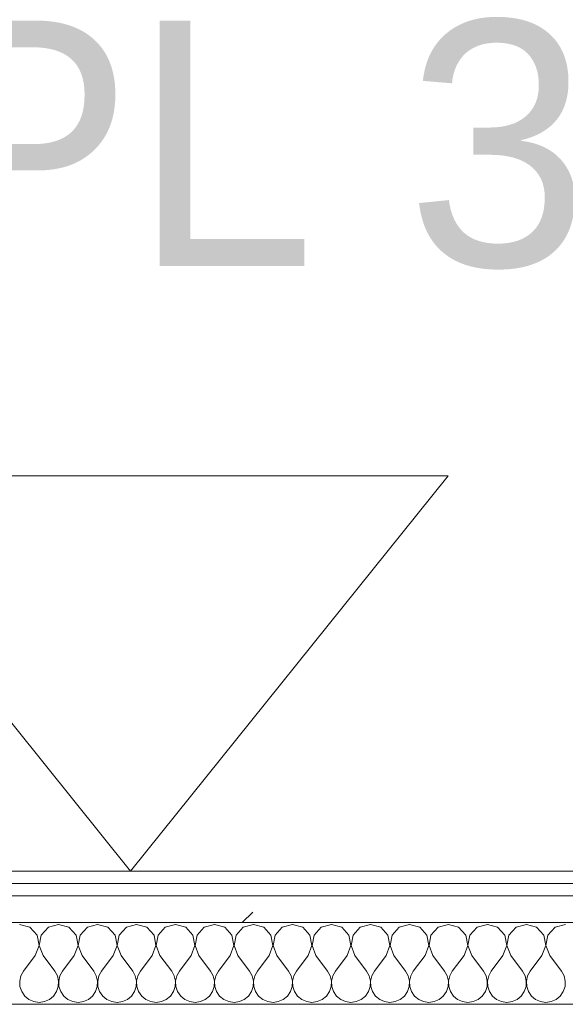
# Model space of a CAD drawing. Header units: millimetres. Extents: x -40968 to 77376, y -17881 to 4746.
# Tile 79 of 180: x -15419 to -15152, y -1194 to -713. Entities that reach past the tile are written whole.
import ezdxf

# ---------------------------------------------------------------- set-up
doc = ezdxf.new("R2010")
doc.units = ezdxf.units.MM
doc.header["$MEASUREMENT"] = 0
doc.linetypes.add('Wipeout_Contour', pattern=[1000, 0, -1000])
doc.layers.add('Nuevo_01_2D_Acabats_Pluma_Nº__20', color=1, linetype='Continuous', lineweight=5)
doc.layers.add('Nuevo_08_E_Envans secs_Pluma_Nº__1', color=7, linetype='Continuous', lineweight=5)
doc.layers.add('Nuevo_08_E_Envans secs', color=7, linetype='Continuous')
for name, color, linetype, lineweight, true_color in [('Nuevo_08_E_Envans secs_Pluma_Nº__102', 7, 'Continuous', 5, 0xcccccc), ('Nuevo_08_E_Envans secs_Pluma_Nº__171', 171, 'Continuous', 13, 0xaaaaff), ('Nuevo_08_E_Envans secs_Pluma_Nº__177', 7, 'Continuous', 15, 0xf7e046)]:
    doc.layers.add(name, color=color, linetype=linetype, lineweight=lineweight, true_color=true_color)
doc.styles.add('Estilo_Generado_1', font='txt')
pattern_1 = [(45, (0, 0), (-183.8478, 183.8478), [195, -65]), (45, (7e-14, 183.85), (-183.8478, 183.8478), [195, -65])]

# ---------------------------------------------------------------- blocks, each defined once
blk = doc.blocks.new('*X233')
at = {"layer": 'Nuevo_08_E_Envans secs_Pluma_Nº__102', "color": 254, "linetype": 'Continuous', "lineweight": 5, "true_color": 0xcccccc}
for p, q in [((-15414.04, -1156.35), (-15419.05, -1154.93)), ((-15410.53, -1160.19), (-15414.04, -1156.35)), ((-15405.01, -1156.35), (-15408.52, -1160.19)), ((-15400, -1154.93), (-15405.01, -1156.35)), ((-15394.99, -1156.35), (-15400, -1154.93)), ((-15391.48, -1160.19), (-15394.99, -1156.35)), ((-15385.96, -1156.35), (-15389.47, -1160.19)), ((-15380.95, -1154.93), (-15385.96, -1156.35)), ((-15375.95, -1156.35), (-15380.95, -1154.93)), ((-15372.43, -1160.19), (-15375.95, -1156.35)), ((-15366.91, -1156.35), (-15370.42, -1160.19)), ((-15361.9, -1154.93), (-15366.91, -1156.35)), ((-15356.9, -1156.35), (-15361.9, -1154.93)), ((-15353.39, -1160.19), (-15356.9, -1156.35)), ((-15347.86, -1156.35), (-15351.38, -1160.19)), ((-15342.86, -1154.93), (-15347.86, -1156.35)), ((-15337.85, -1156.35), (-15342.86, -1154.93)), ((-15334.34, -1160.19), (-15337.85, -1156.35)), ((-15328.82, -1156.35), (-15332.33, -1160.19)), ((-15323.81, -1154.93), (-15328.82, -1156.35)), ((-15318.8, -1156.35), (-15323.81, -1154.93)), ((-15315.29, -1160.19), (-15318.8, -1156.35)), ((-15309.77, -1156.35), (-15313.28, -1160.19)), ((-15304.76, -1154.93), (-15309.77, -1156.35)), ((-15299.75, -1156.35), (-15304.76, -1154.93)), ((-15296.24, -1160.19), (-15299.75, -1156.35)), ((-15290.72, -1156.35), (-15294.23, -1160.19)), ((-15285.71, -1154.93), (-15290.72, -1156.35)), ((-15280.71, -1156.35), (-15285.71, -1154.93)), ((-15277.2, -1160.19), (-15280.71, -1156.35)), ((-15271.67, -1156.35), (-15275.19, -1160.19)), ((-15266.67, -1154.93), (-15271.67, -1156.35)), ((-15261.66, -1156.35), (-15266.67, -1154.93)), ((-15258.15, -1160.19), (-15261.66, -1156.35)), ((-15252.63, -1156.35), (-15256.14, -1160.19)), ((-15247.62, -1154.93), (-15252.63, -1156.35)), ((-15242.61, -1156.35), (-15247.62, -1154.93)), ((-15239.1, -1160.19), (-15242.61, -1156.35)), ((-15233.58, -1156.35), (-15237.09, -1160.19)), ((-15228.57, -1154.93), (-15233.58, -1156.35)), ((-15223.56, -1156.35), (-15228.57, -1154.93)), ((-15220.05, -1160.19), (-15223.56, -1156.35)), ((-15214.53, -1156.35), (-15218.04, -1160.19)), ((-15209.52, -1154.93), (-15214.53, -1156.35)), ((-15204.52, -1156.35), (-15209.52, -1154.93)), ((-15201.01, -1160.19), (-15204.52, -1156.35)), ((-15195.48, -1156.35), (-15198.99, -1160.19)), ((-15190.48, -1154.93), (-15195.48, -1156.35)), ((-15185.47, -1156.35), (-15190.48, -1154.93)), ((-15181.96, -1160.19), (-15185.47, -1156.35)), ((-15176.44, -1156.35), (-15179.95, -1160.19)), ((-15171.43, -1154.93), (-15176.44, -1156.35)), ((-15166.42, -1156.35), (-15171.43, -1154.93)), ((-15162.91, -1160.19), (-15166.42, -1156.35)), ((-15157.39, -1156.35), (-15160.9, -1160.19)), ((-15152.38, -1154.93), (-15157.39, -1156.35)), ((-15409.56, -1165.31), (-15410.53, -1160.19)), ((-15408.52, -1160.19), (-15409.49, -1165.31)), ((-15390.51, -1165.31), (-15391.48, -1160.19)), ((-15389.47, -1160.19), (-15390.44, -1165.31)), ((-15371.47, -1165.31), (-15372.43, -1160.19)), ((-15370.42, -1160.19), (-15371.39, -1165.31)), ((-15352.42, -1165.31), (-15353.39, -1160.19)), ((-15351.38, -1160.19), (-15352.34, -1165.31)), ((-15333.37, -1165.31), (-15334.34, -1160.19)), ((-15332.33, -1160.19), (-15333.29, -1165.31)), ((-15314.32, -1165.31), (-15315.29, -1160.19)), ((-15313.28, -1160.19), (-15314.25, -1165.31)), ((-15295.28, -1165.31), (-15296.24, -1160.19)), ((-15294.23, -1160.19), (-15295.2, -1165.31)), ((-15276.23, -1165.31), (-15277.2, -1160.19)), ((-15275.19, -1160.19), (-15276.15, -1165.31)), ((-15257.18, -1165.31), (-15258.15, -1160.19)), ((-15256.14, -1160.19), (-15257.1, -1165.31)), ((-15238.13, -1165.31), (-15239.1, -1160.19)), ((-15237.09, -1160.19), (-15238.06, -1165.31)), ((-15219.09, -1165.31), (-15220.05, -1160.19)), ((-15218.04, -1160.19), (-15219.01, -1165.31)), ((-15200.04, -1165.31), (-15201.01, -1160.19)), ((-15198.99, -1160.19), (-15199.96, -1165.31)), ((-15180.99, -1165.31), (-15181.96, -1160.19)), ((-15179.95, -1160.19), (-15180.91, -1165.31)), ((-15161.94, -1165.31), (-15162.91, -1160.19)), ((-15160.9, -1160.19), (-15161.87, -1165.31)), ((-15411.43, -1170.17), (-15409.56, -1165.31)), ((-15409.49, -1165.31), (-15407.62, -1170.17)), ((-15392.38, -1170.17), (-15390.51, -1165.31)), ((-15390.44, -1165.31), (-15388.57, -1170.17)), ((-15373.33, -1170.17), (-15371.47, -1165.31)), ((-15371.39, -1165.31), (-15369.52, -1170.17)), ((-15354.29, -1170.17), (-15352.42, -1165.31)), ((-15352.34, -1165.31), (-15350.48, -1170.17)), ((-15335.24, -1170.17), (-15333.37, -1165.31)), ((-15333.29, -1165.31), (-15331.43, -1170.17)), ((-15316.19, -1170.17), (-15314.32, -1165.31)), ((-15314.25, -1165.31), (-15312.38, -1170.17)), ((-15297.14, -1170.17), (-15295.28, -1165.31)), ((-15295.2, -1165.31), (-15293.33, -1170.17)), ((-15278.1, -1170.17), (-15276.23, -1165.31)), ((-15276.15, -1165.31), (-15274.29, -1170.17)), ((-15259.05, -1170.17), (-15257.18, -1165.31)), ((-15257.1, -1165.31), (-15255.24, -1170.17)), ((-15240, -1170.17), (-15238.13, -1165.31)), ((-15238.06, -1165.31), (-15236.19, -1170.17)), ((-15220.95, -1170.17), (-15219.09, -1165.31)), ((-15219.01, -1165.31), (-15217.14, -1170.17)), ((-15201.9, -1170.17), (-15200.04, -1165.31)), ((-15199.96, -1165.31), (-15198.1, -1170.17)), ((-15182.86, -1170.17), (-15180.99, -1165.31)), ((-15180.91, -1165.31), (-15179.05, -1170.17)), ((-15163.81, -1170.17), (-15161.94, -1165.31)), ((-15161.87, -1165.31), (-15160, -1170.17)), ((-15411.43, -1170.17), (-15417.14, -1177.79)), ((-15407.62, -1170.17), (-15401.9, -1177.79)), ((-15392.38, -1170.17), (-15398.1, -1177.79)), ((-15388.57, -1170.17), (-15382.86, -1177.79)), ((-15373.33, -1170.17), (-15379.05, -1177.79)), ((-15369.52, -1170.17), (-15363.81, -1177.79)), ((-15354.29, -1170.17), (-15360, -1177.79)), ((-15350.48, -1170.17), (-15344.76, -1177.79)), ((-15335.24, -1170.17), (-15340.95, -1177.79)), ((-15331.43, -1170.17), (-15325.71, -1177.79)), ((-15316.19, -1170.17), (-15321.9, -1177.79)), ((-15312.38, -1170.17), (-15306.67, -1177.79)), ((-15297.14, -1170.17), (-15302.86, -1177.79)), ((-15293.33, -1170.17), (-15287.62, -1177.79)), ((-15278.1, -1170.17), (-15283.81, -1177.79)), ((-15274.29, -1170.17), (-15268.57, -1177.79)), ((-15259.05, -1170.17), (-15264.76, -1177.79)), ((-15255.24, -1170.17), (-15249.52, -1177.79)), ((-15240, -1170.17), (-15245.71, -1177.79)), ((-15236.19, -1170.17), (-15230.48, -1177.79)), ((-15220.95, -1170.17), (-15226.67, -1177.79)), ((-15217.14, -1170.17), (-15211.43, -1177.79)), ((-15201.9, -1170.17), (-15207.62, -1177.79)), ((-15198.1, -1170.17), (-15192.38, -1177.79)), ((-15182.86, -1170.17), (-15188.57, -1177.79)), ((-15179.05, -1170.17), (-15173.33, -1177.79)), ((-15163.81, -1170.17), (-15169.52, -1177.79)), ((-15160, -1170.17), (-15154.29, -1177.79)), ((-15417.14, -1177.79), (-15418.41, -1180.08)), ((-15400.63, -1180.08), (-15401.9, -1177.79)), ((-15398.1, -1177.79), (-15399.37, -1180.08)), ((-15381.59, -1180.08), (-15382.86, -1177.79)), ((-15379.05, -1177.79), (-15380.32, -1180.08)), ((-15362.54, -1180.08), (-15363.81, -1177.79)), ((-15360, -1177.79), (-15361.27, -1180.08)), ((-15343.49, -1180.08), (-15344.76, -1177.79)), ((-15340.95, -1177.79), (-15342.22, -1180.08)), ((-15324.44, -1180.08), (-15325.71, -1177.79)), ((-15321.9, -1177.79), (-15323.18, -1180.08)), ((-15305.4, -1180.08), (-15306.67, -1177.79)), ((-15302.86, -1177.79), (-15304.13, -1180.08)), ((-15286.35, -1180.08), (-15287.62, -1177.79)), ((-15283.81, -1177.79), (-15285.08, -1180.08)), ((-15267.3, -1180.08), (-15268.57, -1177.79)), ((-15264.76, -1177.79), (-15266.03, -1180.08)), ((-15248.25, -1180.08), (-15249.52, -1177.79)), ((-15245.71, -1177.79), (-15246.99, -1180.08)), ((-15229.2, -1180.08), (-15230.48, -1177.79)), ((-15226.67, -1177.79), (-15227.94, -1180.08)), ((-15210.16, -1180.08), (-15211.43, -1177.79)), ((-15207.62, -1177.79), (-15208.89, -1180.08)), ((-15191.11, -1180.08), (-15192.38, -1177.79)), ((-15188.57, -1177.79), (-15189.84, -1180.08)), ((-15172.06, -1180.08), (-15173.33, -1177.79)), ((-15169.52, -1177.79), (-15170.8, -1180.08)), ((-15153.01, -1180.08), (-15154.29, -1177.79)), ((-15418.41, -1180.08), (-15419.01, -1182.64)), ((-15419.01, -1182.64), (-15418.88, -1185.27)), ((-15400.04, -1182.64), (-15400.63, -1180.08)), ((-15400.17, -1185.27), (-15400.04, -1182.64)), ((-15399.37, -1180.08), (-15399.96, -1182.64)), ((-15399.96, -1182.64), (-15399.83, -1185.27)), ((-15380.99, -1182.64), (-15381.59, -1180.08)), ((-15381.12, -1185.27), (-15380.99, -1182.64)), ((-15380.32, -1180.08), (-15380.91, -1182.64)), ((-15380.91, -1182.64), (-15380.79, -1185.27)), ((-15361.94, -1182.64), (-15362.54, -1180.08)), ((-15362.07, -1185.27), (-15361.94, -1182.64)), ((-15361.27, -1180.08), (-15361.87, -1182.64)), ((-15361.87, -1182.64), (-15361.74, -1185.27)), ((-15342.9, -1182.64), (-15343.49, -1180.08)), ((-15343.02, -1185.27), (-15342.9, -1182.64)), ((-15342.22, -1180.08), (-15342.82, -1182.64)), ((-15342.82, -1182.64), (-15342.69, -1185.27)), ((-15323.85, -1182.64), (-15324.44, -1180.08)), ((-15323.98, -1185.27), (-15323.85, -1182.64)), ((-15323.18, -1180.08), (-15323.77, -1182.64)), ((-15323.77, -1182.64), (-15323.64, -1185.27)), ((-15304.8, -1182.64), (-15305.4, -1180.08)), ((-15304.93, -1185.27), (-15304.8, -1182.64)), ((-15304.13, -1180.08), (-15304.72, -1182.64)), ((-15304.72, -1182.64), (-15304.6, -1185.27)), ((-15285.75, -1182.64), (-15286.35, -1180.08)), ((-15285.88, -1185.27), (-15285.75, -1182.64)), ((-15285.08, -1180.08), (-15285.68, -1182.64)), ((-15285.68, -1182.64), (-15285.55, -1185.27)), ((-15266.71, -1182.64), (-15267.3, -1180.08)), ((-15266.83, -1185.27), (-15266.71, -1182.64)), ((-15266.03, -1180.08), (-15266.63, -1182.64)), ((-15266.63, -1182.64), (-15266.5, -1185.27)), ((-15247.66, -1182.64), (-15248.25, -1180.08)), ((-15247.78, -1185.27), (-15247.66, -1182.64)), ((-15246.99, -1180.08), (-15247.58, -1182.64)), ((-15247.58, -1182.64), (-15247.45, -1185.27)), ((-15228.61, -1182.64), (-15229.2, -1180.08)), ((-15228.74, -1185.27), (-15228.61, -1182.64)), ((-15227.94, -1180.08), (-15228.53, -1182.64)), ((-15228.53, -1182.64), (-15228.41, -1185.27)), ((-15209.56, -1182.64), (-15210.16, -1180.08)), ((-15209.69, -1185.27), (-15209.56, -1182.64)), ((-15208.89, -1180.08), (-15209.49, -1182.64)), ((-15209.49, -1182.64), (-15209.36, -1185.27)), ((-15190.51, -1182.64), (-15191.11, -1180.08)), ((-15190.64, -1185.27), (-15190.51, -1182.64)), ((-15189.84, -1180.08), (-15190.44, -1182.64)), ((-15190.44, -1182.64), (-15190.31, -1185.27)), ((-15171.47, -1182.64), (-15172.06, -1180.08)), ((-15171.59, -1185.27), (-15171.47, -1182.64)), ((-15170.8, -1180.08), (-15171.39, -1182.64)), ((-15171.39, -1182.64), (-15171.26, -1185.27)), ((-15152.42, -1182.64), (-15153.01, -1180.08)), ((-15152.55, -1185.27), (-15152.42, -1182.64)), ((-15418.88, -1185.27), (-15418.04, -1187.76)), ((-15418.04, -1187.76), (-15416.55, -1189.92)), ((-15402.49, -1189.92), (-15401.01, -1187.76)), ((-15401.01, -1187.76), (-15400.17, -1185.27)), ((-15399.83, -1185.27), (-15398.99, -1187.76)), ((-15398.99, -1187.76), (-15397.51, -1189.92)), ((-15383.45, -1189.92), (-15381.96, -1187.76)), ((-15381.96, -1187.76), (-15381.12, -1185.27)), ((-15380.79, -1185.27), (-15379.95, -1187.76)), ((-15379.95, -1187.76), (-15378.46, -1189.92)), ((-15364.4, -1189.92), (-15362.91, -1187.76)), ((-15362.91, -1187.76), (-15362.07, -1185.27)), ((-15361.74, -1185.27), (-15360.9, -1187.76)), ((-15360.9, -1187.76), (-15359.41, -1189.92)), ((-15345.35, -1189.92), (-15343.86, -1187.76)), ((-15343.86, -1187.76), (-15343.02, -1185.27)), ((-15342.69, -1185.27), (-15341.85, -1187.76)), ((-15341.85, -1187.76), (-15340.36, -1189.92)), ((-15326.3, -1189.92), (-15324.81, -1187.76)), ((-15324.81, -1187.76), (-15323.98, -1185.27)), ((-15323.64, -1185.27), (-15322.8, -1187.76)), ((-15322.8, -1187.76), (-15321.32, -1189.92)), ((-15307.26, -1189.92), (-15305.77, -1187.76)), ((-15305.77, -1187.76), (-15304.93, -1185.27)), ((-15304.6, -1185.27), (-15303.76, -1187.76)), ((-15303.76, -1187.76), (-15302.27, -1189.92)), ((-15288.21, -1189.92), (-15286.72, -1187.76)), ((-15286.72, -1187.76), (-15285.88, -1185.27)), ((-15285.55, -1185.27), (-15284.71, -1187.76)), ((-15284.71, -1187.76), (-15283.22, -1189.92)), ((-15269.16, -1189.92), (-15267.67, -1187.76)), ((-15267.67, -1187.76), (-15266.83, -1185.27)), ((-15266.5, -1185.27), (-15265.66, -1187.76)), ((-15265.66, -1187.76), (-15264.17, -1189.92)), ((-15250.11, -1189.92), (-15248.62, -1187.76)), ((-15248.62, -1187.76), (-15247.78, -1185.27)), ((-15247.45, -1185.27), (-15246.61, -1187.76)), ((-15246.61, -1187.76), (-15245.13, -1189.92)), ((-15231.06, -1189.92), (-15229.58, -1187.76)), ((-15229.58, -1187.76), (-15228.74, -1185.27)), ((-15228.41, -1185.27), (-15227.57, -1187.76)), ((-15227.57, -1187.76), (-15226.08, -1189.92)), ((-15212.02, -1189.92), (-15210.53, -1187.76)), ((-15210.53, -1187.76), (-15209.69, -1185.27)), ((-15209.36, -1185.27), (-15208.52, -1187.76)), ((-15208.52, -1187.76), (-15207.03, -1189.92)), ((-15192.97, -1189.92), (-15191.48, -1187.76)), ((-15191.48, -1187.76), (-15190.64, -1185.27)), ((-15190.31, -1185.27), (-15189.47, -1187.76)), ((-15189.47, -1187.76), (-15187.98, -1189.92)), ((-15173.92, -1189.92), (-15172.43, -1187.76)), ((-15172.43, -1187.76), (-15171.59, -1185.27)), ((-15171.26, -1185.27), (-15170.42, -1187.76)), ((-15170.42, -1187.76), (-15168.94, -1189.92)), ((-15154.87, -1189.92), (-15153.39, -1187.76)), ((-15153.39, -1187.76), (-15152.55, -1185.27)), ((-15416.55, -1189.92), (-15414.53, -1191.6)), ((-15414.53, -1191.6), (-15412.13, -1192.66)), ((-15412.13, -1192.66), (-15409.52, -1193.02)), ((-15409.52, -1193.02), (-15406.92, -1192.66)), ((-15406.92, -1192.66), (-15404.52, -1191.6)), ((-15404.52, -1191.6), (-15402.49, -1189.92)), ((-15397.51, -1189.92), (-15395.48, -1191.6)), ((-15395.48, -1191.6), (-15393.08, -1192.66)), ((-15393.08, -1192.66), (-15390.48, -1193.02)), ((-15390.48, -1193.02), (-15387.87, -1192.66)), ((-15387.87, -1192.66), (-15385.47, -1191.6)), ((-15385.47, -1191.6), (-15383.45, -1189.92)), ((-15378.46, -1189.92), (-15376.44, -1191.6)), ((-15376.44, -1191.6), (-15374.03, -1192.66)), ((-15374.03, -1192.66), (-15371.43, -1193.02)), ((-15371.43, -1193.02), (-15368.83, -1192.66)), ((-15368.83, -1192.66), (-15366.42, -1191.6)), ((-15366.42, -1191.6), (-15364.4, -1189.92)), ((-15359.41, -1189.92), (-15357.39, -1191.6)), ((-15357.39, -1191.6), (-15354.98, -1192.66)), ((-15354.98, -1192.66), (-15352.38, -1193.02)), ((-15352.38, -1193.02), (-15349.78, -1192.66)), ((-15349.78, -1192.66), (-15347.37, -1191.6)), ((-15347.37, -1191.6), (-15345.35, -1189.92)), ((-15340.36, -1189.92), (-15338.34, -1191.6)), ((-15338.34, -1191.6), (-15335.94, -1192.66)), ((-15335.94, -1192.66), (-15333.33, -1193.02)), ((-15333.33, -1193.02), (-15330.73, -1192.66)), ((-15330.73, -1192.66), (-15328.33, -1191.6)), ((-15328.33, -1191.6), (-15326.3, -1189.92)), ((-15321.32, -1189.92), (-15319.29, -1191.6)), ((-15319.29, -1191.6), (-15316.89, -1192.66)), ((-15316.89, -1192.66), (-15314.29, -1193.02)), ((-15314.29, -1193.02), (-15311.68, -1192.66)), ((-15311.68, -1192.66), (-15309.28, -1191.6)), ((-15309.28, -1191.6), (-15307.26, -1189.92)), ((-15302.27, -1189.92), (-15300.25, -1191.6)), ((-15300.25, -1191.6), (-15297.84, -1192.66)), ((-15297.84, -1192.66), (-15295.24, -1193.02)), ((-15295.24, -1193.02), (-15292.64, -1192.66)), ((-15292.64, -1192.66), (-15290.23, -1191.6)), ((-15290.23, -1191.6), (-15288.21, -1189.92)), ((-15283.22, -1189.92), (-15281.2, -1191.6)), ((-15281.2, -1191.6), (-15278.79, -1192.66)), ((-15278.79, -1192.66), (-15276.19, -1193.02)), ((-15276.19, -1193.02), (-15273.59, -1192.66)), ((-15273.59, -1192.66), (-15271.18, -1191.6)), ((-15271.18, -1191.6), (-15269.16, -1189.92)), ((-15264.17, -1189.92), (-15262.15, -1191.6)), ((-15262.15, -1191.6), (-15259.75, -1192.66)), ((-15259.75, -1192.66), (-15257.14, -1193.02)), ((-15257.14, -1193.02), (-15254.54, -1192.66)), ((-15254.54, -1192.66), (-15252.14, -1191.6)), ((-15252.14, -1191.6), (-15250.11, -1189.92)), ((-15245.13, -1189.92), (-15243.1, -1191.6)), ((-15243.1, -1191.6), (-15240.7, -1192.66)), ((-15240.7, -1192.66), (-15238.1, -1193.02)), ((-15238.1, -1193.02), (-15235.49, -1192.66)), ((-15235.49, -1192.66), (-15233.09, -1191.6)), ((-15233.09, -1191.6), (-15231.06, -1189.92)), ((-15226.08, -1189.92), (-15224.05, -1191.6)), ((-15224.05, -1191.6), (-15221.65, -1192.66)), ((-15221.65, -1192.66), (-15219.05, -1193.02)), ((-15219.05, -1193.02), (-15216.45, -1192.66)), ((-15216.45, -1192.66), (-15214.04, -1191.6)), ((-15214.04, -1191.6), (-15212.02, -1189.92)), ((-15207.03, -1189.92), (-15205.01, -1191.6)), ((-15205.01, -1191.6), (-15202.6, -1192.66)), ((-15202.6, -1192.66), (-15200, -1193.02)), ((-15200, -1193.02), (-15197.4, -1192.66)), ((-15197.4, -1192.66), (-15194.99, -1191.6)), ((-15194.99, -1191.6), (-15192.97, -1189.92)), ((-15187.98, -1189.92), (-15185.96, -1191.6)), ((-15185.96, -1191.6), (-15183.55, -1192.66)), ((-15183.55, -1192.66), (-15180.95, -1193.02)), ((-15180.95, -1193.02), (-15178.35, -1192.66)), ((-15178.35, -1192.66), (-15175.95, -1191.6)), ((-15175.95, -1191.6), (-15173.92, -1189.92)), ((-15168.94, -1189.92), (-15166.91, -1191.6)), ((-15166.91, -1191.6), (-15164.51, -1192.66)), ((-15164.51, -1192.66), (-15161.9, -1193.02)), ((-15161.9, -1193.02), (-15159.3, -1192.66)), ((-15159.3, -1192.66), (-15156.9, -1191.6)), ((-15156.9, -1191.6), (-15154.87, -1189.92))]:
    blk.add_line(p, q, dxfattribs=at)
blk = doc.blocks.new('Muro_92_5', base_point=(-14135.93, -1193.98))
at = {"layer": 'Nuevo_08_E_Envans secs_Pluma_Nº__1', "color": 7, "linetype": 'Continuous', "lineweight": 5, "flags": 128}
blk.add_lwpolyline([(-16936.43, -1193.98), (-14135.93, -1193.98)], dxfattribs=at)
at = {"color": 254, "linetype": 'Wipeout_Contour', "lineweight": 0, "ltscale": 62310.788122}
blk.add_wipeout([(-14135.93, -1128.98), (-16936.43, -1128.98), (-16936.43, -1134.98), (-14135.93, -1134.98)], dxfattribs=at).dxf.layer = 'Nuevo_08_E_Envans secs'
at = {"color": 254, "linetype": 'Wipeout_Contour', "lineweight": 0, "ltscale": 62315.364932}
blk.add_wipeout([(-14135.93, -1140.98), (-16936.43, -1140.98), (-16936.43, -1153.98), (-14135.93, -1153.98)], dxfattribs=at).dxf.layer = 'Nuevo_08_E_Envans secs'
at = {"layer": 'Nuevo_08_E_Envans secs_Pluma_Nº__171', "linetype": 'Continuous', "lineweight": 13, "true_color": 0xaaaaff}
h = blk.add_hatch(dxfattribs=at)
h.set_pattern_fill('Panellat_HPL_0005', color=161, style=0, pattern_type=2)
h.set_pattern_definition(pattern_1)
h.paths.add_polyline_path([(-14135.93, -1128.98), (-16936.43, -1128.98), (-16936.43, -1134.98), (-14135.93, -1134.98)])
at = {"layer": 'Nuevo_08_E_Envans secs_Pluma_Nº__177', "linetype": 'Continuous', "lineweight": 15, "true_color": 0xf7e046}
h = blk.add_hatch(dxfattribs=at)
h.set_pattern_fill('Panellat_HPL_0005', color=53, style=0, pattern_type=2)
h.set_pattern_definition(pattern_1)
h.paths.add_polyline_path([(-14135.93, -1140.98), (-16936.43, -1140.98), (-16936.43, -1153.98), (-14135.93, -1153.98)])
at = {"layer": 'Nuevo_08_E_Envans secs_Pluma_Nº__1', "color": 7, "linetype": 'Continuous', "lineweight": 5}
for p, q in [((-14135.93, -1134.98), (-16936.43, -1134.98)), ((-14135.93, -1140.98), (-16936.43, -1140.98)), ((-14135.93, -1153.98), (-16936.43, -1153.98))]:
    blk.add_line(p, q, dxfattribs=at)
at = {"layer": 'Nuevo_08_E_Envans secs_Pluma_Nº__1', "color": 7, "linetype": 'Continuous', "lineweight": 5, "flags": 128}
blk.add_lwpolyline([(-14135.93, -1128.98), (-16936.43, -1128.98)], dxfattribs=at)
at = {"layer": 'Nuevo_08_E_Envans secs', "color": 7, "lineweight": 20}
blk.add_blockref('*X233', (0, 0), dxfattribs=at)
blk = doc.blocks.new('*X489')
at = {"layer": 'Nuevo_08_E_Envans secs_Pluma_Nº__102', "color": 254, "linetype": 'Continuous', "lineweight": 5, "true_color": 0xcccccc}
for p, q in [((-15414.04, -1156.35), (-15419.05, -1154.93)), ((-15410.53, -1160.19), (-15414.04, -1156.35)), ((-15405.01, -1156.35), (-15408.52, -1160.19)), ((-15400, -1154.93), (-15405.01, -1156.35)), ((-15394.99, -1156.35), (-15400, -1154.93)), ((-15391.48, -1160.19), (-15394.99, -1156.35)), ((-15385.96, -1156.35), (-15389.47, -1160.19)), ((-15380.95, -1154.93), (-15385.96, -1156.35)), ((-15375.95, -1156.35), (-15380.95, -1154.93)), ((-15372.43, -1160.19), (-15375.95, -1156.35)), ((-15366.91, -1156.35), (-15370.42, -1160.19)), ((-15361.9, -1154.93), (-15366.91, -1156.35)), ((-15356.9, -1156.35), (-15361.9, -1154.93)), ((-15353.39, -1160.19), (-15356.9, -1156.35)), ((-15347.86, -1156.35), (-15351.38, -1160.19)), ((-15342.86, -1154.93), (-15347.86, -1156.35)), ((-15337.85, -1156.35), (-15342.86, -1154.93)), ((-15334.34, -1160.19), (-15337.85, -1156.35)), ((-15328.82, -1156.35), (-15332.33, -1160.19)), ((-15323.81, -1154.93), (-15328.82, -1156.35)), ((-15318.8, -1156.35), (-15323.81, -1154.93)), ((-15315.29, -1160.19), (-15318.8, -1156.35)), ((-15309.77, -1156.35), (-15313.28, -1160.19)), ((-15304.76, -1154.93), (-15309.77, -1156.35)), ((-15299.75, -1156.35), (-15304.76, -1154.93)), ((-15296.24, -1160.19), (-15299.75, -1156.35)), ((-15290.72, -1156.35), (-15294.23, -1160.19)), ((-15285.71, -1154.93), (-15290.72, -1156.35)), ((-15280.71, -1156.35), (-15285.71, -1154.93)), ((-15277.2, -1160.19), (-15280.71, -1156.35)), ((-15271.67, -1156.35), (-15275.19, -1160.19)), ((-15266.67, -1154.93), (-15271.67, -1156.35)), ((-15261.66, -1156.35), (-15266.67, -1154.93)), ((-15258.15, -1160.19), (-15261.66, -1156.35)), ((-15252.63, -1156.35), (-15256.14, -1160.19)), ((-15247.62, -1154.93), (-15252.63, -1156.35)), ((-15242.61, -1156.35), (-15247.62, -1154.93)), ((-15239.1, -1160.19), (-15242.61, -1156.35)), ((-15233.58, -1156.35), (-15237.09, -1160.19)), ((-15228.57, -1154.93), (-15233.58, -1156.35)), ((-15223.56, -1156.35), (-15228.57, -1154.93)), ((-15220.05, -1160.19), (-15223.56, -1156.35)), ((-15214.53, -1156.35), (-15218.04, -1160.19)), ((-15209.52, -1154.93), (-15214.53, -1156.35)), ((-15204.52, -1156.35), (-15209.52, -1154.93)), ((-15201.01, -1160.19), (-15204.52, -1156.35)), ((-15195.48, -1156.35), (-15198.99, -1160.19)), ((-15190.48, -1154.93), (-15195.48, -1156.35)), ((-15185.47, -1156.35), (-15190.48, -1154.93)), ((-15181.96, -1160.19), (-15185.47, -1156.35)), ((-15176.44, -1156.35), (-15179.95, -1160.19)), ((-15171.43, -1154.93), (-15176.44, -1156.35)), ((-15166.42, -1156.35), (-15171.43, -1154.93)), ((-15162.91, -1160.19), (-15166.42, -1156.35)), ((-15157.39, -1156.35), (-15160.9, -1160.19)), ((-15152.38, -1154.93), (-15157.39, -1156.35)), ((-15409.56, -1165.31), (-15410.53, -1160.19)), ((-15408.52, -1160.19), (-15409.49, -1165.31)), ((-15390.51, -1165.31), (-15391.48, -1160.19)), ((-15389.47, -1160.19), (-15390.44, -1165.31)), ((-15371.47, -1165.31), (-15372.43, -1160.19)), ((-15370.42, -1160.19), (-15371.39, -1165.31)), ((-15352.42, -1165.31), (-15353.39, -1160.19)), ((-15351.38, -1160.19), (-15352.34, -1165.31)), ((-15333.37, -1165.31), (-15334.34, -1160.19)), ((-15332.33, -1160.19), (-15333.29, -1165.31)), ((-15314.32, -1165.31), (-15315.29, -1160.19)), ((-15313.28, -1160.19), (-15314.25, -1165.31)), ((-15295.28, -1165.31), (-15296.24, -1160.19)), ((-15294.23, -1160.19), (-15295.2, -1165.31)), ((-15276.23, -1165.31), (-15277.2, -1160.19)), ((-15275.19, -1160.19), (-15276.15, -1165.31)), ((-15257.18, -1165.31), (-15258.15, -1160.19)), ((-15256.14, -1160.19), (-15257.1, -1165.31)), ((-15238.13, -1165.31), (-15239.1, -1160.19)), ((-15237.09, -1160.19), (-15238.06, -1165.31)), ((-15219.09, -1165.31), (-15220.05, -1160.19)), ((-15218.04, -1160.19), (-15219.01, -1165.31)), ((-15200.04, -1165.31), (-15201.01, -1160.19)), ((-15198.99, -1160.19), (-15199.96, -1165.31)), ((-15180.99, -1165.31), (-15181.96, -1160.19)), ((-15179.95, -1160.19), (-15180.91, -1165.31)), ((-15161.94, -1165.31), (-15162.91, -1160.19)), ((-15160.9, -1160.19), (-15161.87, -1165.31)), ((-15411.43, -1170.17), (-15409.56, -1165.31)), ((-15409.49, -1165.31), (-15407.62, -1170.17)), ((-15392.38, -1170.17), (-15390.51, -1165.31)), ((-15390.44, -1165.31), (-15388.57, -1170.17)), ((-15373.33, -1170.17), (-15371.47, -1165.31)), ((-15371.39, -1165.31), (-15369.52, -1170.17)), ((-15354.29, -1170.17), (-15352.42, -1165.31)), ((-15352.34, -1165.31), (-15350.48, -1170.17)), ((-15335.24, -1170.17), (-15333.37, -1165.31)), ((-15333.29, -1165.31), (-15331.43, -1170.17)), ((-15316.19, -1170.17), (-15314.32, -1165.31)), ((-15314.25, -1165.31), (-15312.38, -1170.17)), ((-15297.14, -1170.17), (-15295.28, -1165.31)), ((-15295.2, -1165.31), (-15293.33, -1170.17)), ((-15278.1, -1170.17), (-15276.23, -1165.31)), ((-15276.15, -1165.31), (-15274.29, -1170.17)), ((-15259.05, -1170.17), (-15257.18, -1165.31)), ((-15257.1, -1165.31), (-15255.24, -1170.17)), ((-15240, -1170.17), (-15238.13, -1165.31)), ((-15238.06, -1165.31), (-15236.19, -1170.17)), ((-15220.95, -1170.17), (-15219.09, -1165.31)), ((-15219.01, -1165.31), (-15217.14, -1170.17)), ((-15201.9, -1170.17), (-15200.04, -1165.31)), ((-15199.96, -1165.31), (-15198.1, -1170.17)), ((-15182.86, -1170.17), (-15180.99, -1165.31)), ((-15180.91, -1165.31), (-15179.05, -1170.17)), ((-15163.81, -1170.17), (-15161.94, -1165.31)), ((-15161.87, -1165.31), (-15160, -1170.17)), ((-15411.43, -1170.17), (-15417.14, -1177.79)), ((-15407.62, -1170.17), (-15401.9, -1177.79)), ((-15392.38, -1170.17), (-15398.1, -1177.79)), ((-15388.57, -1170.17), (-15382.86, -1177.79)), ((-15373.33, -1170.17), (-15379.05, -1177.79)), ((-15369.52, -1170.17), (-15363.81, -1177.79)), ((-15354.29, -1170.17), (-15360, -1177.79)), ((-15350.48, -1170.17), (-15344.76, -1177.79)), ((-15335.24, -1170.17), (-15340.95, -1177.79)), ((-15331.43, -1170.17), (-15325.71, -1177.79)), ((-15316.19, -1170.17), (-15321.9, -1177.79)), ((-15312.38, -1170.17), (-15306.67, -1177.79)), ((-15297.14, -1170.17), (-15302.86, -1177.79)), ((-15293.33, -1170.17), (-15287.62, -1177.79)), ((-15278.1, -1170.17), (-15283.81, -1177.79)), ((-15274.29, -1170.17), (-15268.57, -1177.79)), ((-15259.05, -1170.17), (-15264.76, -1177.79)), ((-15255.24, -1170.17), (-15249.52, -1177.79)), ((-15240, -1170.17), (-15245.71, -1177.79)), ((-15236.19, -1170.17), (-15230.48, -1177.79)), ((-15220.95, -1170.17), (-15226.67, -1177.79)), ((-15217.14, -1170.17), (-15211.43, -1177.79)), ((-15201.9, -1170.17), (-15207.62, -1177.79)), ((-15198.1, -1170.17), (-15192.38, -1177.79)), ((-15182.86, -1170.17), (-15188.57, -1177.79)), ((-15179.05, -1170.17), (-15173.33, -1177.79)), ((-15163.81, -1170.17), (-15169.52, -1177.79)), ((-15160, -1170.17), (-15154.29, -1177.79)), ((-15417.14, -1177.79), (-15418.41, -1180.08)), ((-15400.63, -1180.08), (-15401.9, -1177.79)), ((-15398.1, -1177.79), (-15399.37, -1180.08)), ((-15381.59, -1180.08), (-15382.86, -1177.79)), ((-15379.05, -1177.79), (-15380.32, -1180.08)), ((-15362.54, -1180.08), (-15363.81, -1177.79)), ((-15360, -1177.79), (-15361.27, -1180.08)), ((-15343.49, -1180.08), (-15344.76, -1177.79)), ((-15340.95, -1177.79), (-15342.22, -1180.08)), ((-15324.44, -1180.08), (-15325.71, -1177.79)), ((-15321.9, -1177.79), (-15323.18, -1180.08)), ((-15305.4, -1180.08), (-15306.67, -1177.79)), ((-15302.86, -1177.79), (-15304.13, -1180.08)), ((-15286.35, -1180.08), (-15287.62, -1177.79)), ((-15283.81, -1177.79), (-15285.08, -1180.08)), ((-15267.3, -1180.08), (-15268.57, -1177.79)), ((-15264.76, -1177.79), (-15266.03, -1180.08)), ((-15248.25, -1180.08), (-15249.52, -1177.79)), ((-15245.71, -1177.79), (-15246.99, -1180.08)), ((-15229.2, -1180.08), (-15230.48, -1177.79)), ((-15226.67, -1177.79), (-15227.94, -1180.08)), ((-15210.16, -1180.08), (-15211.43, -1177.79)), ((-15207.62, -1177.79), (-15208.89, -1180.08)), ((-15191.11, -1180.08), (-15192.38, -1177.79)), ((-15188.57, -1177.79), (-15189.84, -1180.08)), ((-15172.06, -1180.08), (-15173.33, -1177.79)), ((-15169.52, -1177.79), (-15170.8, -1180.08)), ((-15153.01, -1180.08), (-15154.29, -1177.79)), ((-15418.41, -1180.08), (-15419.01, -1182.64)), ((-15419.01, -1182.64), (-15418.88, -1185.27)), ((-15400.04, -1182.64), (-15400.63, -1180.08)), ((-15400.17, -1185.27), (-15400.04, -1182.64)), ((-15399.37, -1180.08), (-15399.96, -1182.64)), ((-15399.96, -1182.64), (-15399.83, -1185.27)), ((-15380.99, -1182.64), (-15381.59, -1180.08)), ((-15381.12, -1185.27), (-15380.99, -1182.64)), ((-15380.32, -1180.08), (-15380.91, -1182.64)), ((-15380.91, -1182.64), (-15380.79, -1185.27)), ((-15361.94, -1182.64), (-15362.54, -1180.08)), ((-15362.07, -1185.27), (-15361.94, -1182.64)), ((-15361.27, -1180.08), (-15361.87, -1182.64)), ((-15361.87, -1182.64), (-15361.74, -1185.27)), ((-15342.9, -1182.64), (-15343.49, -1180.08)), ((-15343.02, -1185.27), (-15342.9, -1182.64)), ((-15342.22, -1180.08), (-15342.82, -1182.64)), ((-15342.82, -1182.64), (-15342.69, -1185.27)), ((-15323.85, -1182.64), (-15324.44, -1180.08)), ((-15323.98, -1185.27), (-15323.85, -1182.64)), ((-15323.18, -1180.08), (-15323.77, -1182.64)), ((-15323.77, -1182.64), (-15323.64, -1185.27)), ((-15304.8, -1182.64), (-15305.4, -1180.08)), ((-15304.93, -1185.27), (-15304.8, -1182.64)), ((-15304.13, -1180.08), (-15304.72, -1182.64)), ((-15304.72, -1182.64), (-15304.6, -1185.27)), ((-15285.75, -1182.64), (-15286.35, -1180.08)), ((-15285.88, -1185.27), (-15285.75, -1182.64)), ((-15285.08, -1180.08), (-15285.68, -1182.64)), ((-15285.68, -1182.64), (-15285.55, -1185.27)), ((-15266.71, -1182.64), (-15267.3, -1180.08)), ((-15266.83, -1185.27), (-15266.71, -1182.64)), ((-15266.03, -1180.08), (-15266.63, -1182.64)), ((-15266.63, -1182.64), (-15266.5, -1185.27)), ((-15247.66, -1182.64), (-15248.25, -1180.08)), ((-15247.78, -1185.27), (-15247.66, -1182.64)), ((-15246.99, -1180.08), (-15247.58, -1182.64)), ((-15247.58, -1182.64), (-15247.45, -1185.27)), ((-15228.61, -1182.64), (-15229.2, -1180.08)), ((-15228.74, -1185.27), (-15228.61, -1182.64)), ((-15227.94, -1180.08), (-15228.53, -1182.64)), ((-15228.53, -1182.64), (-15228.41, -1185.27)), ((-15209.56, -1182.64), (-15210.16, -1180.08)), ((-15209.69, -1185.27), (-15209.56, -1182.64)), ((-15208.89, -1180.08), (-15209.49, -1182.64)), ((-15209.49, -1182.64), (-15209.36, -1185.27)), ((-15190.51, -1182.64), (-15191.11, -1180.08)), ((-15190.64, -1185.27), (-15190.51, -1182.64)), ((-15189.84, -1180.08), (-15190.44, -1182.64)), ((-15190.44, -1182.64), (-15190.31, -1185.27)), ((-15171.47, -1182.64), (-15172.06, -1180.08)), ((-15171.59, -1185.27), (-15171.47, -1182.64)), ((-15170.8, -1180.08), (-15171.39, -1182.64)), ((-15171.39, -1182.64), (-15171.26, -1185.27)), ((-15152.42, -1182.64), (-15153.01, -1180.08)), ((-15152.55, -1185.27), (-15152.42, -1182.64)), ((-15418.88, -1185.27), (-15418.04, -1187.76)), ((-15418.04, -1187.76), (-15416.55, -1189.92)), ((-15402.49, -1189.92), (-15401.01, -1187.76)), ((-15401.01, -1187.76), (-15400.17, -1185.27)), ((-15399.83, -1185.27), (-15398.99, -1187.76)), ((-15398.99, -1187.76), (-15397.51, -1189.92)), ((-15383.45, -1189.92), (-15381.96, -1187.76)), ((-15381.96, -1187.76), (-15381.12, -1185.27)), ((-15380.79, -1185.27), (-15379.95, -1187.76)), ((-15379.95, -1187.76), (-15378.46, -1189.92)), ((-15364.4, -1189.92), (-15362.91, -1187.76)), ((-15362.91, -1187.76), (-15362.07, -1185.27)), ((-15361.74, -1185.27), (-15360.9, -1187.76)), ((-15360.9, -1187.76), (-15359.41, -1189.92)), ((-15345.35, -1189.92), (-15343.86, -1187.76)), ((-15343.86, -1187.76), (-15343.02, -1185.27)), ((-15342.69, -1185.27), (-15341.85, -1187.76)), ((-15341.85, -1187.76), (-15340.36, -1189.92)), ((-15326.3, -1189.92), (-15324.81, -1187.76)), ((-15324.81, -1187.76), (-15323.98, -1185.27)), ((-15323.64, -1185.27), (-15322.8, -1187.76)), ((-15322.8, -1187.76), (-15321.32, -1189.92)), ((-15307.26, -1189.92), (-15305.77, -1187.76)), ((-15305.77, -1187.76), (-15304.93, -1185.27)), ((-15304.6, -1185.27), (-15303.76, -1187.76)), ((-15303.76, -1187.76), (-15302.27, -1189.92)), ((-15288.21, -1189.92), (-15286.72, -1187.76)), ((-15286.72, -1187.76), (-15285.88, -1185.27)), ((-15285.55, -1185.27), (-15284.71, -1187.76)), ((-15284.71, -1187.76), (-15283.22, -1189.92)), ((-15269.16, -1189.92), (-15267.67, -1187.76)), ((-15267.67, -1187.76), (-15266.83, -1185.27)), ((-15266.5, -1185.27), (-15265.66, -1187.76)), ((-15265.66, -1187.76), (-15264.17, -1189.92)), ((-15250.11, -1189.92), (-15248.62, -1187.76)), ((-15248.62, -1187.76), (-15247.78, -1185.27)), ((-15247.45, -1185.27), (-15246.61, -1187.76)), ((-15246.61, -1187.76), (-15245.13, -1189.92)), ((-15231.06, -1189.92), (-15229.58, -1187.76)), ((-15229.58, -1187.76), (-15228.74, -1185.27)), ((-15228.41, -1185.27), (-15227.57, -1187.76)), ((-15227.57, -1187.76), (-15226.08, -1189.92)), ((-15212.02, -1189.92), (-15210.53, -1187.76)), ((-15210.53, -1187.76), (-15209.69, -1185.27)), ((-15209.36, -1185.27), (-15208.52, -1187.76)), ((-15208.52, -1187.76), (-15207.03, -1189.92)), ((-15192.97, -1189.92), (-15191.48, -1187.76)), ((-15191.48, -1187.76), (-15190.64, -1185.27)), ((-15190.31, -1185.27), (-15189.47, -1187.76)), ((-15189.47, -1187.76), (-15187.98, -1189.92)), ((-15173.92, -1189.92), (-15172.43, -1187.76)), ((-15172.43, -1187.76), (-15171.59, -1185.27)), ((-15171.26, -1185.27), (-15170.42, -1187.76)), ((-15170.42, -1187.76), (-15168.94, -1189.92)), ((-15154.87, -1189.92), (-15153.39, -1187.76)), ((-15153.39, -1187.76), (-15152.55, -1185.27)), ((-15416.55, -1189.92), (-15414.53, -1191.6)), ((-15414.53, -1191.6), (-15412.13, -1192.66)), ((-15412.13, -1192.66), (-15409.52, -1193.02)), ((-15409.52, -1193.02), (-15406.92, -1192.66)), ((-15406.92, -1192.66), (-15404.52, -1191.6)), ((-15404.52, -1191.6), (-15402.49, -1189.92)), ((-15397.51, -1189.92), (-15395.48, -1191.6)), ((-15395.48, -1191.6), (-15393.08, -1192.66)), ((-15393.08, -1192.66), (-15390.48, -1193.02)), ((-15390.48, -1193.02), (-15387.87, -1192.66)), ((-15387.87, -1192.66), (-15385.47, -1191.6)), ((-15385.47, -1191.6), (-15383.45, -1189.92)), ((-15378.46, -1189.92), (-15376.44, -1191.6)), ((-15376.44, -1191.6), (-15374.03, -1192.66)), ((-15374.03, -1192.66), (-15371.43, -1193.02)), ((-15371.43, -1193.02), (-15368.83, -1192.66)), ((-15368.83, -1192.66), (-15366.42, -1191.6)), ((-15366.42, -1191.6), (-15364.4, -1189.92)), ((-15359.41, -1189.92), (-15357.39, -1191.6)), ((-15357.39, -1191.6), (-15354.98, -1192.66)), ((-15354.98, -1192.66), (-15352.38, -1193.02)), ((-15352.38, -1193.02), (-15349.78, -1192.66)), ((-15349.78, -1192.66), (-15347.37, -1191.6)), ((-15347.37, -1191.6), (-15345.35, -1189.92)), ((-15340.36, -1189.92), (-15338.34, -1191.6)), ((-15338.34, -1191.6), (-15335.94, -1192.66)), ((-15335.94, -1192.66), (-15333.33, -1193.02)), ((-15333.33, -1193.02), (-15330.73, -1192.66)), ((-15330.73, -1192.66), (-15328.33, -1191.6)), ((-15328.33, -1191.6), (-15326.3, -1189.92)), ((-15321.32, -1189.92), (-15319.29, -1191.6)), ((-15319.29, -1191.6), (-15316.89, -1192.66)), ((-15316.89, -1192.66), (-15314.29, -1193.02)), ((-15314.29, -1193.02), (-15311.68, -1192.66)), ((-15311.68, -1192.66), (-15309.28, -1191.6)), ((-15309.28, -1191.6), (-15307.26, -1189.92)), ((-15302.27, -1189.92), (-15300.25, -1191.6)), ((-15300.25, -1191.6), (-15297.84, -1192.66)), ((-15297.84, -1192.66), (-15295.24, -1193.02)), ((-15295.24, -1193.02), (-15292.64, -1192.66)), ((-15292.64, -1192.66), (-15290.23, -1191.6)), ((-15290.23, -1191.6), (-15288.21, -1189.92)), ((-15283.22, -1189.92), (-15281.2, -1191.6)), ((-15281.2, -1191.6), (-15278.79, -1192.66)), ((-15278.79, -1192.66), (-15276.19, -1193.02)), ((-15276.19, -1193.02), (-15273.59, -1192.66)), ((-15273.59, -1192.66), (-15271.18, -1191.6)), ((-15271.18, -1191.6), (-15269.16, -1189.92)), ((-15264.17, -1189.92), (-15262.15, -1191.6)), ((-15262.15, -1191.6), (-15259.75, -1192.66)), ((-15259.75, -1192.66), (-15257.14, -1193.02)), ((-15257.14, -1193.02), (-15254.54, -1192.66)), ((-15254.54, -1192.66), (-15252.14, -1191.6)), ((-15252.14, -1191.6), (-15250.11, -1189.92)), ((-15245.13, -1189.92), (-15243.1, -1191.6)), ((-15243.1, -1191.6), (-15240.7, -1192.66)), ((-15240.7, -1192.66), (-15238.1, -1193.02)), ((-15238.1, -1193.02), (-15235.49, -1192.66)), ((-15235.49, -1192.66), (-15233.09, -1191.6)), ((-15233.09, -1191.6), (-15231.06, -1189.92)), ((-15226.08, -1189.92), (-15224.05, -1191.6)), ((-15224.05, -1191.6), (-15221.65, -1192.66)), ((-15221.65, -1192.66), (-15219.05, -1193.02)), ((-15219.05, -1193.02), (-15216.45, -1192.66)), ((-15216.45, -1192.66), (-15214.04, -1191.6)), ((-15214.04, -1191.6), (-15212.02, -1189.92)), ((-15207.03, -1189.92), (-15205.01, -1191.6)), ((-15205.01, -1191.6), (-15202.6, -1192.66)), ((-15202.6, -1192.66), (-15200, -1193.02)), ((-15200, -1193.02), (-15197.4, -1192.66)), ((-15197.4, -1192.66), (-15194.99, -1191.6)), ((-15194.99, -1191.6), (-15192.97, -1189.92)), ((-15187.98, -1189.92), (-15185.96, -1191.6)), ((-15185.96, -1191.6), (-15183.55, -1192.66)), ((-15183.55, -1192.66), (-15180.95, -1193.02)), ((-15180.95, -1193.02), (-15178.35, -1192.66)), ((-15178.35, -1192.66), (-15175.95, -1191.6)), ((-15175.95, -1191.6), (-15173.92, -1189.92)), ((-15168.94, -1189.92), (-15166.91, -1191.6)), ((-15166.91, -1191.6), (-15164.51, -1192.66)), ((-15164.51, -1192.66), (-15161.9, -1193.02)), ((-15161.9, -1193.02), (-15159.3, -1192.66)), ((-15159.3, -1192.66), (-15156.9, -1191.6)), ((-15156.9, -1191.6), (-15154.87, -1189.92))]:
    blk.add_line(p, q, dxfattribs=at)
blk = doc.blocks.new('Muro_152_5', base_point=(-16136.43, -1128.98))
at = {"layer": 'Nuevo_08_E_Envans secs_Pluma_Nº__1', "color": 7, "linetype": 'Continuous', "lineweight": 5, "flags": 128}
blk.add_lwpolyline([(-16136.43, -1193.98), (-14135.93, -1193.98)], dxfattribs=at)
at = {"color": 254, "linetype": 'Wipeout_Contour', "lineweight": 0, "ltscale": 60714.529183}
blk.add_wipeout([(-14135.93, -1128.98), (-16136.43, -1128.98), (-16136.43, -1134.98), (-14135.93, -1134.98)], dxfattribs=at).dxf.layer = 'Nuevo_08_E_Envans secs'
at = {"color": 254, "linetype": 'Wipeout_Contour', "lineweight": 0, "ltscale": 60719.208822}
blk.add_wipeout([(-14135.93, -1140.98), (-16136.43, -1140.98), (-16136.43, -1153.98), (-14135.93, -1153.98)], dxfattribs=at).dxf.layer = 'Nuevo_08_E_Envans secs'
at = {"layer": 'Nuevo_08_E_Envans secs_Pluma_Nº__171', "linetype": 'Continuous', "lineweight": 13, "true_color": 0xaaaaff}
h = blk.add_hatch(dxfattribs=at)
h.set_pattern_fill('Panellat_HPL_0005', color=161, style=0, pattern_type=2)
h.set_pattern_definition(pattern_1)
h.paths.add_polyline_path([(-14135.93, -1128.98), (-16136.43, -1128.98), (-16136.43, -1134.98), (-14135.93, -1134.98)])
at = {"layer": 'Nuevo_08_E_Envans secs_Pluma_Nº__177', "linetype": 'Continuous', "lineweight": 15, "true_color": 0xf7e046}
h = blk.add_hatch(dxfattribs=at)
h.set_pattern_fill('Panellat_HPL_0005', color=53, style=0, pattern_type=2)
h.set_pattern_definition(pattern_1)
h.paths.add_polyline_path([(-14135.93, -1140.98), (-16136.43, -1140.98), (-16136.43, -1153.98), (-14135.93, -1153.98)])
at = {"layer": 'Nuevo_08_E_Envans secs_Pluma_Nº__1', "color": 7, "linetype": 'Continuous', "lineweight": 5}
for p, q in [((-14135.93, -1134.98), (-16136.43, -1134.98)), ((-14135.93, -1140.98), (-16136.43, -1140.98)), ((-14135.93, -1153.98), (-16136.43, -1153.98))]:
    blk.add_line(p, q, dxfattribs=at)
at = {"layer": 'Nuevo_08_E_Envans secs_Pluma_Nº__1', "color": 7, "linetype": 'Continuous', "lineweight": 5, "flags": 128}
blk.add_lwpolyline([(-14135.93, -1128.98), (-16136.43, -1128.98)], dxfattribs=at)
at = {"layer": 'Nuevo_08_E_Envans secs', "color": 7, "lineweight": 20}
blk.add_blockref('*X489', (0, 0), dxfattribs=at)

msp = doc.modelspace()

# ---------------------------------------------------------------- linework, layer by layer
at = {"layer": 'Nuevo_01_2D_Acabats_Pluma_Nº__20', "color": 1, "linetype": 'Continuous', "lineweight": 5, "flags": 128}
msp.add_lwpolyline([(-15519.93, -935.76), (-15209.68, -935.76), (-15364.8, -1128.98)], close=True, dxfattribs=at)

# ---------------------------------------------------------------- texts
at = {"layer": 'Nuevo_01_2D_Acabats_Pluma_Nº__20', "color": 1, "linetype": 'Continuous', "lineweight": 5, "insert": (-15363.73, -834.99), "char_height": 120, "attachment_point": 8, "style": 'Estilo_Generado_1'}
msp.add_mtext('\\A1;{\\pqc;\\fCentury Gothic|b0|i0|c0|p0;\\W1.000000;HPL 3}', dxfattribs=at)

# ---------------------------------------------------------------- next in the draw order: block references
at = {"layer": 'Nuevo_08_E_Envans secs', "color": 7, "lineweight": 20}
msp.add_blockref('Muro_92_5', (-14135.93, -1193.98), dxfattribs=at)

# ---------------------------------------------------------------- next in the draw order: block references
msp.add_blockref('Muro_152_5', (-16136.43, -1128.98), dxfattribs=at)

doc.saveas('drawing.dxf')
